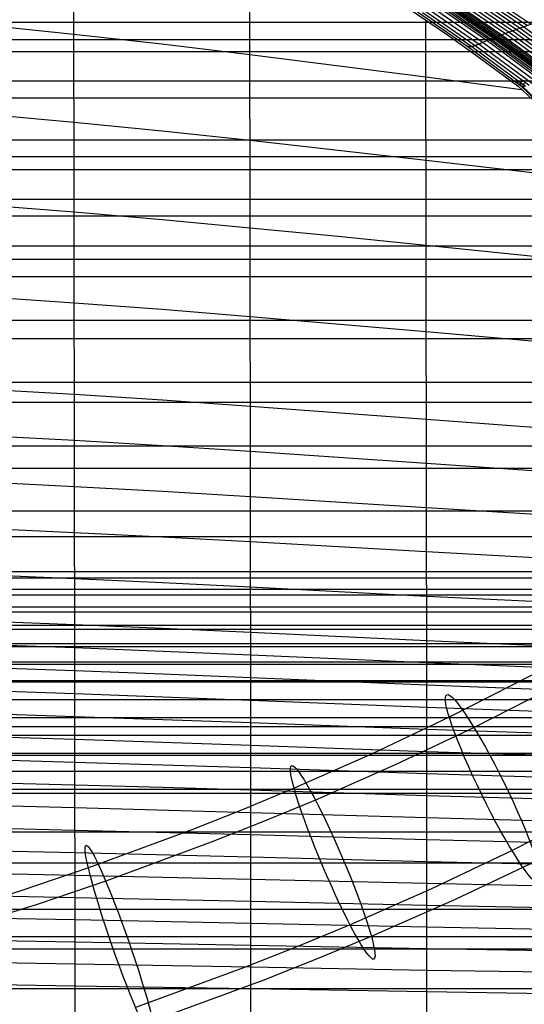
# Model space of a CAD drawing. Extents: x -260 to 296, y -277 to 294.
# Tile 184 of 241: x 108 to 146, y 94 to 169. Entities that reach past the tile are written whole.
import ezdxf

# ---------------------------------------------------------------- set-up
doc = ezdxf.new("R2010")
doc.units = 0
doc.layers.add('PREDEFINITO', color=7, linetype='CONTINUOUS')

msp = doc.modelspace()

# ---------------------------------------------------------------- linework, layer by layer
at = {"layer": 'PREDEFINITO'}
for p, q in [((111.746, 167.611, 458.462), (111.74, 170.921, 457.83)), ((142.667, 170.985, 448.442), (146.559, 168.349, 447.815)), ((140.506, 170.163, 449.741), (144.331, 167.542, 449.117)), ((140.777, 170.266, 449.58), (144.61, 167.643, 448.956)), ((141.049, 170.372, 449.426), (144.891, 167.746, 448.801)), ((141.322, 170.479, 449.274), (145.172, 167.851, 448.649)), ((141.595, 170.585, 449.12), (145.454, 167.956, 448.495)), ((141.866, 170.69, 448.961), (145.733, 168.058, 448.336)), ((142.135, 170.791, 448.793), (146.01, 168.157, 448.167)), ((142.401, 170.888, 448.619), (146.285, 168.253, 447.992)), ((136.631, 169.959, 451.3), (140.26, 167.5, 450.727)), ((138.823, 169.44, 450.44), (142.594, 166.839, 449.812)), ((139.115, 169.581, 450.373), (142.895, 166.975, 449.748)), ((139.411, 169.729, 450.321), (143.202, 167.119, 449.698)), ((139.557, 169.799, 450.287), (143.353, 167.188, 449.666)), ((139.701, 169.865, 450.242), (143.501, 167.252, 449.622)), ((139.84, 169.924, 450.18), (143.645, 167.309, 449.56)), ((139.908, 169.95, 450.141), (143.715, 167.335, 449.521)), ((139.974, 169.974, 450.096), (143.783, 167.357, 449.476)), ((140.04, 169.996, 450.049), (143.851, 167.379, 449.428)), ((140.106, 170.018, 450.002), (143.919, 167.401, 449.381)), ((140.238, 170.065, 449.912), (144.055, 167.447, 449.289)), ((140.372, 170.113, 449.825), (144.193, 167.494, 449.202)), ((125.146, 166.062, 455.47), (125.141, 169.281, 454.82)), ((137.91, 169.307, 451.678), (141.66, 166.711, 451.079)), ((138.294, 169.252, 450.783), (142.05, 166.656, 450.159)), ((138.55, 164.354, 451.936), (138.543, 168.682, 451)), ((138.546, 169.325, 450.563), (142.308, 166.726, 449.935)), ((-117.176, 168.521, 431.831), (153.112, 168.521, 431.831)), ((105.048, 168.302, 459.739), (111.746, 167.611, 458.462)), ((145.454, 167.956, 448.495), (144.61, 167.643, 448.956)), ((145.733, 168.058, 448.336), (145.454, 167.956, 448.495)), ((145.454, 167.956, 448.495), (149.651, 164.898, 447.785)), ((146.01, 168.157, 448.167), (145.733, 168.058, 448.336)), ((145.733, 168.058, 448.336), (149.94, 164.998, 447.625)), ((147.105, 168.537, 447.453), (146.01, 168.157, 448.167)), ((146.01, 168.157, 448.167), (150.226, 165.095, 447.456)), ((-125.509, 167.189, 421.451), (161.446, 167.189, 421.451)), ((111.752, 164.268, 459.036), (111.746, 167.611, 458.462)), ((111.746, 167.611, 458.462), (118.446, 166.862, 457.037)), ((140.26, 167.5, 450.727), (142.046, 166.236, 450.44)), ((143.353, 167.188, 449.666), (143.278, 167.154, 449.684)), ((143.39, 167.204, 449.657), (143.353, 167.188, 449.666)), ((143.353, 167.188, 449.666), (147.482, 164.151, 448.961)), ((143.428, 167.221, 449.646), (143.39, 167.204, 449.657)), ((143.465, 167.237, 449.634), (143.428, 167.221, 449.646)), ((143.501, 167.252, 449.622), (143.465, 167.237, 449.634)), ((143.538, 167.267, 449.608), (143.501, 167.252, 449.622)), ((143.501, 167.252, 449.622), (147.635, 164.213, 448.918)), ((143.574, 167.282, 449.594), (143.538, 167.267, 449.608)), ((143.61, 167.296, 449.578), (143.574, 167.282, 449.594)), ((143.628, 167.303, 449.569), (143.61, 167.296, 449.578)), ((143.645, 167.309, 449.56), (143.628, 167.303, 449.569)), ((143.663, 167.316, 449.551), (143.645, 167.309, 449.56)), ((143.645, 167.309, 449.56), (147.784, 164.268, 448.856)), ((143.68, 167.322, 449.542), (143.663, 167.316, 449.551)), ((143.698, 167.328, 449.532), (143.68, 167.322, 449.542)), ((143.715, 167.335, 449.521), (143.698, 167.328, 449.532)), ((143.732, 167.34, 449.51), (143.715, 167.335, 449.521)), ((143.715, 167.335, 449.521), (147.856, 164.293, 448.817)), ((143.749, 167.346, 449.499), (143.732, 167.34, 449.51)), ((143.919, 167.401, 449.381), (143.749, 167.346, 449.499)), ((143.783, 167.357, 449.476), (147.926, 164.315, 448.771)), ((143.851, 167.379, 449.428), (147.996, 164.336, 448.722)), ((144.055, 167.447, 449.289), (143.919, 167.401, 449.381)), ((143.919, 167.401, 449.381), (148.066, 164.358, 448.675)), ((144.193, 167.494, 449.202), (144.055, 167.447, 449.289)), ((144.055, 167.447, 449.289), (148.206, 164.402, 448.582)), ((144.331, 167.542, 449.117), (144.193, 167.494, 449.202)), ((144.193, 167.494, 449.202), (148.348, 164.448, 448.494)), ((144.61, 167.643, 448.956), (144.331, 167.542, 449.117)), ((144.331, 167.542, 449.117), (148.491, 164.495, 448.409)), ((144.61, 167.643, 448.956), (148.779, 164.593, 448.247)), ((144.891, 167.746, 448.801), (149.069, 164.694, 448.092)), ((145.172, 167.851, 448.649), (149.36, 164.796, 447.939)), ((118.446, 166.862, 457.037), (125.146, 166.062, 455.47)), ((141.66, 166.711, 451.079), (145.739, 163.69, 450.399)), ((141.678, 166.698, 450.999), (141.66, 166.711, 451.079)), ((141.697, 166.686, 450.921), (141.678, 166.698, 450.999)), ((141.717, 166.676, 450.847), (141.697, 166.686, 450.921)), ((141.738, 166.667, 450.777), (141.717, 166.676, 450.847)), ((141.76, 166.659, 450.709), (141.738, 166.667, 450.777)), ((141.783, 166.653, 450.645), (141.76, 166.659, 450.709)), ((141.806, 166.648, 450.584), (141.783, 166.653, 450.645)), ((141.83, 166.644, 450.526), (141.806, 166.648, 450.584)), ((141.843, 166.643, 450.498), (141.83, 166.644, 450.526)), ((141.855, 166.642, 450.471), (141.843, 166.643, 450.498)), ((141.868, 166.641, 450.444), (141.855, 166.642, 450.471)), ((141.881, 166.641, 450.418), (141.868, 166.641, 450.444)), ((141.894, 166.641, 450.393), (141.881, 166.641, 450.418)), ((141.907, 166.641, 450.369), (141.894, 166.641, 450.393)), ((141.921, 166.641, 450.345), (141.907, 166.641, 450.369)), ((141.935, 166.642, 450.322), (141.921, 166.641, 450.345)), ((141.948, 166.642, 450.299), (141.935, 166.642, 450.322)), ((141.962, 166.644, 450.277), (141.948, 166.642, 450.299)), ((141.977, 166.645, 450.256), (141.962, 166.644, 450.277)), ((141.991, 166.647, 450.235), (141.977, 166.645, 450.256)), ((142.006, 166.649, 450.215), (141.991, 166.647, 450.235)), ((142.02, 166.651, 450.196), (142.006, 166.649, 450.215)), ((142.035, 166.653, 450.177), (142.02, 166.651, 450.196)), ((142.05, 166.656, 450.159), (142.035, 166.653, 450.177)), ((142.065, 166.659, 450.141), (142.05, 166.656, 450.159)), ((142.05, 166.656, 450.159), (146.135, 163.637, 449.45)), ((142.08, 166.662, 450.124), (142.065, 166.659, 450.141)), ((142.096, 166.665, 450.107), (142.08, 166.662, 450.124)), ((142.111, 166.669, 450.091), (142.096, 166.665, 450.107)), ((142.127, 166.672, 450.075), (142.111, 166.669, 450.091)), ((142.143, 166.676, 450.06), (142.127, 166.672, 450.075)), ((142.159, 166.68, 450.046), (142.143, 166.676, 450.06)), ((142.175, 166.685, 450.032), (142.159, 166.68, 450.046)), ((142.191, 166.689, 450.018), (142.175, 166.685, 450.032)), ((142.208, 166.694, 450.005), (142.191, 166.689, 450.018)), ((142.224, 166.699, 449.992), (142.208, 166.694, 450.005)), ((142.241, 166.704, 449.98), (142.224, 166.699, 449.992)), ((142.257, 166.709, 449.968), (142.241, 166.704, 449.98)), ((142.274, 166.715, 449.957), (142.257, 166.709, 449.968)), ((142.291, 166.721, 449.946), (142.274, 166.715, 449.957)), ((142.308, 166.726, 449.935), (142.291, 166.721, 449.946)), ((142.326, 166.732, 449.925), (142.308, 166.726, 449.935)), ((142.308, 166.726, 449.935), (146.401, 163.705, 449.222)), ((142.343, 166.738, 449.915), (142.326, 166.732, 449.925)), ((142.36, 166.745, 449.906), (142.343, 166.738, 449.915)), ((142.378, 166.751, 449.897), (142.36, 166.745, 449.906)), ((142.395, 166.758, 449.888), (142.378, 166.751, 449.897)), ((142.413, 166.764, 449.88), (142.395, 166.758, 449.888)), ((142.448, 166.778, 449.864), (142.413, 166.764, 449.88)), ((142.484, 166.793, 449.849), (142.448, 166.778, 449.864)), ((142.521, 166.808, 449.836), (142.484, 166.793, 449.849)), ((142.557, 166.823, 449.824), (142.521, 166.808, 449.836)), ((142.594, 166.839, 449.812), (142.557, 166.823, 449.824)), ((142.631, 166.855, 449.802), (142.594, 166.839, 449.812)), ((142.594, 166.839, 449.812), (146.696, 163.813, 449.1)), ((142.668, 166.871, 449.792), (142.631, 166.855, 449.802)), ((142.743, 166.905, 449.775), (142.668, 166.871, 449.792)), ((142.819, 166.94, 449.761), (142.743, 166.905, 449.775)), ((143.202, 167.119, 449.698), (142.819, 166.94, 449.761)), ((142.895, 166.975, 449.748), (147.008, 163.945, 449.038)), ((143.278, 167.154, 449.684), (143.202, 167.119, 449.698)), ((143.202, 167.119, 449.698), (147.325, 164.084, 448.992)), ((-121.477, 166.28, 430.83), (157.414, 166.28, 430.83)), ((125.152, 162.809, 456.062), (125.146, 166.062, 455.47)), ((125.146, 166.062, 455.47), (138.55, 164.354, 451.936)), ((142.046, 166.236, 450.44), (145.563, 163.631, 449.867)), ((111.758, 160.895, 459.553), (111.752, 164.268, 459.036)), ((138.555, 161.197, 452.543), (138.55, 164.354, 451.936)), ((138.55, 164.354, 451.936), (145.821, 163.397, 449.832)), ((-125.509, 164.045, 429.85), (161.446, 164.045, 429.85)), ((145.336, 163.999, 450.387), (145.318, 164.012, 450.47)), ((145.355, 163.988, 450.307), (145.336, 163.999, 450.387)), ((145.375, 163.978, 450.231), (145.355, 163.988, 450.307)), ((145.396, 163.969, 450.159), (145.375, 163.978, 450.231)), ((145.418, 163.962, 450.089), (145.396, 163.969, 450.159)), ((145.441, 163.956, 450.023), (145.418, 163.962, 450.089)), ((145.465, 163.951, 449.96), (145.441, 163.956, 450.023)), ((145.489, 163.947, 449.901), (145.465, 163.951, 449.96)), ((145.502, 163.946, 449.872), (145.489, 163.947, 449.901)), ((145.515, 163.945, 449.844), (145.502, 163.946, 449.872)), ((145.528, 163.944, 449.817), (145.515, 163.945, 449.844)), ((145.541, 163.944, 449.79), (145.528, 163.944, 449.817)), ((145.547, 163.838, 450.351), (145.529, 163.851, 450.434)), ((145.554, 163.944, 449.765), (145.541, 163.944, 449.79)), ((145.566, 163.827, 450.271), (145.547, 163.838, 450.351)), ((145.568, 163.944, 449.739), (145.554, 163.944, 449.765)), ((145.563, 163.631, 449.867), (150.971, 158.596, 449.098)), ((145.586, 163.817, 450.195), (145.566, 163.827, 450.271)), ((145.581, 163.944, 449.715), (145.568, 163.944, 449.739)), ((145.595, 163.945, 449.691), (145.581, 163.944, 449.715)), ((145.607, 163.808, 450.122), (145.586, 163.817, 450.195)), ((145.609, 163.945, 449.668), (145.595, 163.945, 449.691)), ((145.629, 163.801, 450.053), (145.607, 163.808, 450.122)), ((145.624, 163.947, 449.646), (145.609, 163.945, 449.668)), ((145.638, 163.948, 449.624), (145.624, 163.947, 449.646)), ((145.652, 163.795, 449.987), (145.629, 163.801, 450.053)), ((145.653, 163.949, 449.603), (145.638, 163.948, 449.624)), ((145.676, 163.79, 449.924), (145.652, 163.795, 449.987)), ((145.668, 163.951, 449.582), (145.653, 163.949, 449.603)), ((145.683, 163.953, 449.563), (145.668, 163.951, 449.582)), ((145.7, 163.787, 449.864), (145.676, 163.79, 449.924)), ((145.698, 163.956, 449.543), (145.683, 163.953, 449.563)), ((145.713, 163.958, 449.525), (145.698, 163.956, 449.543)), ((145.713, 163.785, 449.835), (145.7, 163.787, 449.864)), ((145.729, 163.961, 449.506), (145.713, 163.958, 449.525)), ((145.726, 163.784, 449.807), (145.713, 163.785, 449.835)), ((145.739, 163.783, 449.78), (145.726, 163.784, 449.807)), ((145.744, 163.964, 449.489), (145.729, 163.961, 449.506)), ((145.752, 163.783, 449.753), (145.739, 163.783, 449.78)), ((145.739, 163.69, 450.399), (151.579, 158.075, 449.176)), ((145.757, 163.677, 450.315), (145.739, 163.69, 450.399)), ((145.76, 163.967, 449.472), (145.744, 163.964, 449.489)), ((145.765, 163.783, 449.727), (145.752, 163.783, 449.753)), ((145.776, 163.666, 450.235), (145.757, 163.677, 450.315)), ((145.776, 163.971, 449.455), (145.76, 163.967, 449.472)), ((145.779, 163.783, 449.702), (145.765, 163.783, 449.727)), ((145.792, 163.974, 449.44), (145.776, 163.971, 449.455)), ((145.796, 163.656, 450.159), (145.776, 163.666, 450.235)), ((145.792, 163.783, 449.678), (145.779, 163.783, 449.702)), ((145.808, 163.978, 449.424), (145.792, 163.974, 449.44)), ((145.806, 163.784, 449.654), (145.792, 163.783, 449.678)), ((145.817, 163.647, 450.086), (145.796, 163.656, 450.159)), ((145.821, 163.785, 449.631), (145.806, 163.784, 449.654)), ((145.825, 163.982, 449.409), (145.808, 163.978, 449.424)), ((145.839, 163.64, 450.016), (145.817, 163.647, 450.086)), ((145.835, 163.786, 449.609), (145.821, 163.785, 449.631)), ((145.841, 163.986, 449.395), (145.825, 163.982, 449.409)), ((145.849, 163.787, 449.587), (145.835, 163.786, 449.609)), ((145.862, 163.634, 449.95), (145.839, 163.64, 450.016)), ((145.858, 163.991, 449.381), (145.841, 163.986, 449.395)), ((145.864, 163.789, 449.566), (145.849, 163.787, 449.587)), ((145.875, 163.995, 449.368), (145.858, 163.991, 449.381)), ((145.886, 163.629, 449.887), (145.862, 163.634, 449.95)), ((145.879, 163.79, 449.545), (145.864, 163.789, 449.566)), ((145.892, 164, 449.355), (145.875, 163.995, 449.368)), ((145.894, 163.793, 449.525), (145.879, 163.79, 449.545)), ((145.91, 163.626, 449.827), (145.886, 163.629, 449.887)), ((145.909, 164.005, 449.343), (145.892, 164, 449.355)), ((145.909, 163.795, 449.506), (145.894, 163.793, 449.525)), ((145.926, 164.01, 449.331), (145.909, 164.005, 449.343)), ((145.924, 163.797, 449.487), (145.909, 163.795, 449.506)), ((145.923, 163.624, 449.798), (145.91, 163.626, 449.827)), ((145.91, 163.626, 449.827), (151.748, 158.018, 448.578)), ((145.936, 163.623, 449.77), (145.923, 163.624, 449.798)), ((145.94, 163.8, 449.469), (145.924, 163.797, 449.487)), ((145.943, 164.016, 449.319), (145.926, 164.01, 449.331)), ((145.949, 163.623, 449.743), (145.936, 163.623, 449.77)), ((145.956, 163.803, 449.451), (145.94, 163.8, 449.469)), ((145.961, 164.021, 449.308), (145.943, 164.016, 449.319)), ((145.962, 163.622, 449.716), (145.949, 163.623, 449.743)), ((145.971, 163.806, 449.434), (145.956, 163.803, 449.451)), ((145.978, 164.027, 449.297), (145.961, 164.021, 449.308)), ((145.975, 163.622, 449.69), (145.962, 163.622, 449.716)), ((145.987, 163.81, 449.418), (145.971, 163.806, 449.434)), ((145.989, 163.622, 449.665), (145.975, 163.622, 449.69)), ((145.996, 164.032, 449.287), (145.978, 164.027, 449.297)), ((146.003, 163.813, 449.402), (145.987, 163.81, 449.418)), ((146.003, 163.622, 449.641), (145.989, 163.622, 449.665)), ((146.014, 164.038, 449.277), (145.996, 164.032, 449.287)), ((146.02, 163.817, 449.387), (146.003, 163.813, 449.402)), ((146.017, 163.623, 449.617), (146.003, 163.622, 449.641)), ((146.031, 164.044, 449.268), (146.014, 164.038, 449.277)), ((146.031, 163.624, 449.594), (146.017, 163.623, 449.617)), ((146.036, 163.821, 449.372), (146.02, 163.817, 449.387)), ((146.049, 164.051, 449.259), (146.031, 164.044, 449.268)), ((146.045, 163.625, 449.571), (146.031, 163.624, 449.594)), ((146.053, 163.825, 449.358), (146.036, 163.821, 449.372)), ((-131.866, 162.75, 419.529), (167.799, 162.75, 419.529)), ((125.157, 159.523, 456.598), (125.152, 162.809, 456.062)), ((105.06, 161.503, 460.807), (111.758, 160.895, 459.553)), ((138.56, 158.006, 453.095), (138.555, 161.197, 452.543)), ((111.769, 154.068, 460.424), (111.758, 160.895, 459.553)), ((111.758, 160.895, 459.553), (118.457, 160.232, 458.148)), ((118.457, 160.232, 458.148), (125.157, 159.523, 456.598)), ((-131.866, 159.545, 427.938), (167.799, 159.545, 427.938)), ((125.167, 152.865, 457.507), (125.157, 159.523, 456.598)), ((125.157, 159.523, 456.598), (131.858, 158.777, 454.909)), ((-137.819, 158.292, 417.695), (173.745, 158.292, 417.695)), ((131.858, 158.777, 454.909), (138.56, 158.006, 453.095)), ((138.57, 151.532, 454.041), (138.56, 158.006, 453.095)), ((138.56, 158.006, 453.095), (153.353, 156.277, 448.737)), ((-134.88, 157.292, 427.015), (170.809, 157.292, 427.015)), ((-137.819, 155.033, 426.112), (173.745, 155.033, 426.112)), ((105.071, 154.601, 461.657), (111.769, 154.068, 460.424)), ((-143.509, 153.767, 415.94), (179.427, 153.767, 415.94)), ((111.779, 147.156, 461.091), (111.769, 154.068, 460.424)), ((111.769, 154.068, 460.424), (118.468, 153.487, 459.039)), ((118.468, 153.487, 459.039), (125.167, 152.865, 457.507)), ((125.177, 146.111, 458.213), (125.167, 152.865, 457.507)), ((125.167, 152.865, 457.507), (131.868, 152.21, 455.836)), ((131.868, 152.21, 455.836), (138.57, 151.532, 454.041)), ((-146.255, 151.475, 415.092), (182.169, 151.475, 415.092)), ((138.579, 144.954, 454.788), (138.57, 151.532, 454.041)), ((138.57, 151.532, 454.041), (160.113, 149.334, 447.639)), ((-143.509, 150.462, 424.362), (179.427, 150.462, 424.362)), ((-148.937, 149.16, 414.264), (184.846, 149.16, 414.264)), ((105.082, 147.618, 462.305), (111.779, 147.156, 461.091)), ((111.789, 140.183, 461.573), (111.779, 147.156, 461.091)), ((111.779, 147.156, 461.091), (118.478, 146.652, 459.725)), ((118.478, 146.652, 459.725), (125.177, 146.111, 458.213)), ((-148.937, 145.826, 422.689), (184.846, 145.826, 422.689)), ((125.186, 139.285, 458.733), (125.177, 146.111, 458.213)), ((125.177, 146.111, 458.213), (138.579, 144.954, 454.788)), ((138.587, 138.294, 455.355), (138.579, 144.954, 454.788)), ((138.579, 144.954, 454.788), (151.983, 143.762, 450.944)), ((-154.12, 144.44, 412.659), (190.019, 144.44, 412.659)), ((-154.12, 141.1, 421.087), (190.019, 141.1, 421.087)), ((105.092, 140.58, 462.771), (111.789, 140.183, 461.573)), ((111.798, 133.174, 461.893), (111.789, 140.183, 461.573)), ((111.789, 140.183, 461.573), (118.487, 139.75, 460.226)), ((-159.069, 139.578, 411.114), (194.957, 139.578, 411.114)), ((118.487, 139.75, 460.226), (125.186, 139.285, 458.733)), ((125.199, 128.967, 459.216), (125.186, 139.285, 458.733)), ((125.186, 139.285, 458.733), (138.587, 138.294, 455.355)), ((138.595, 131.576, 455.763), (138.587, 138.294, 455.355)), ((138.587, 138.294, 455.355), (151.991, 137.277, 451.567)), ((105.096, 137.048, 462.942), (111.794, 136.682, 461.752)), ((111.794, 136.682, 461.752), (118.492, 136.282, 460.413)), ((-159.069, 136.261, 419.548), (194.957, 136.261, 419.548)), ((118.492, 136.282, 460.413), (125.191, 135.854, 458.931)), ((125.191, 135.854, 458.931), (138.591, 134.941, 455.577)), ((138.591, 134.941, 455.577), (165.4, 133.105, 447.81)), ((-163.775, 134.567, 409.622), (199.65, 134.567, 409.622)), ((105.101, 133.512, 463.077), (111.798, 133.174, 461.893)), ((111.812, 120.898, 462.13), (111.798, 133.174, 461.893)), ((111.798, 133.174, 461.893), (118.496, 132.806, 460.563)), ((118.496, 132.806, 460.563), (125.195, 132.413, 459.091)), ((125.195, 132.413, 459.091), (138.595, 131.576, 455.763)), ((-163.775, 131.307, 418.068), (199.65, 131.307, 418.068)), ((138.607, 119.753, 456.159), (138.595, 131.576, 455.763)), ((138.595, 131.576, 455.763), (165.403, 129.899, 448.065)), ((105.105, 129.974, 463.177), (111.802, 129.664, 462)), ((-168.263, 129.363, 408.162), (204.125, 129.363, 408.162)), ((111.802, 129.664, 462), (118.5, 129.327, 460.678)), ((118.5, 129.327, 460.678), (125.199, 128.967, 459.216)), ((125.21, 118.628, 459.404), (125.199, 128.967, 459.216)), ((125.199, 128.967, 459.216), (138.599, 128.203, 455.914)), ((138.599, 128.203, 455.914), (179.405, 125.969, 444.112)), ((-170.41, 126.704, 407.444), (206.265, 126.704, 407.444)), ((-168.263, 126.202, 416.63), (204.125, 126.202, 416.63)), ((105.109, 126.438, 463.246), (111.806, 126.155, 462.074)), ((111.806, 126.155, 462.074), (118.504, 125.847, 460.76)), ((-171.464, 125.354, 407.086), (207.316, 125.354, 407.086)), ((118.504, 125.847, 460.76), (125.203, 125.519, 459.308)), ((125.203, 125.519, 459.308), (138.602, 124.825, 456.034)), ((-169.343, 124.911, 416.278), (205.202, 124.911, 416.278)), ((138.602, 124.825, 456.034), (181.733, 122.706, 443.678)), ((-172.505, 123.99, 406.727), (208.353, 123.99, 406.727)), ((-170.41, 123.609, 415.928), (206.265, 123.609, 415.928)), ((-173.533, 122.612, 406.369), (209.377, 122.612, 406.369)), ((-171.464, 122.297, 415.579), (207.316, 122.297, 415.579)), ((105.113, 122.907, 463.285), (111.81, 122.649, 462.118)), ((111.81, 122.649, 462.118), (118.508, 122.369, 460.811)), ((118.508, 122.369, 460.811), (125.206, 122.072, 459.37)), ((125.206, 122.072, 459.37), (138.606, 121.444, 456.124)), ((138.606, 121.444, 456.124), (183.973, 119.455, 443.262)), ((-174.548, 121.221, 406.01), (210.389, 121.221, 406.01)), ((-172.505, 120.975, 415.232), (208.353, 120.975, 415.232)), ((105.115, 121.144, 463.294), (111.812, 120.898, 462.13)), ((111.834, 88.506, 461.51), (111.812, 120.898, 462.13)), ((111.812, 120.898, 462.13), (118.509, 120.632, 460.826)), ((118.509, 120.632, 460.826), (125.208, 120.349, 459.39)), ((125.208, 120.349, 459.39), (138.607, 119.753, 456.159)), ((-175.551, 119.815, 405.652), (211.388, 119.815, 405.652)), ((-173.533, 119.642, 414.886), (209.377, 119.642, 414.886)), ((105.116, 119.383, 463.297), (111.813, 119.149, 462.134)), ((138.627, 83.248, 455.978), (138.607, 119.753, 456.159)), ((138.607, 119.753, 456.159), (185.063, 117.834, 443.062)), ((111.813, 119.149, 462.134), (118.511, 118.896, 460.834)), ((118.511, 118.896, 460.834), (125.21, 118.628, 459.404)), ((125.232, 68.755, 458.71), (125.21, 118.628, 459.404)), ((125.21, 118.628, 459.404), (138.609, 118.063, 456.187)), ((146.667, 118.821, 401.969), (140.331, 115.591, 401.069)), ((-176.543, 118.401, 405.301), (212.376, 118.401, 405.301)), ((-174.548, 118.298, 414.54), (210.389, 118.298, 414.54)), ((138.609, 118.063, 456.187), (186.132, 116.215, 442.866)), ((148.698, 118.123, 390.861), (142.211, 114.816, 389.94)), ((-175.551, 116.943, 414.196), (211.388, 116.943, 414.196)), ((105.118, 117.626, 463.293), (111.815, 117.403, 462.132)), ((111.815, 117.403, 462.132), (118.513, 117.163, 460.836)), ((118.513, 117.163, 460.836), (125.211, 116.909, 459.41)), ((125.211, 116.909, 459.41), (138.61, 116.374, 456.208)), ((138.61, 116.374, 456.208), (187.181, 114.598, 442.676)), ((-178.47, 115.576, 404.631), (214.297, 115.576, 404.631)), ((-176.543, 115.58, 413.856), (212.376, 115.58, 413.856)), ((105.12, 115.872, 463.284), (111.817, 115.66, 462.125)), ((111.817, 115.66, 462.125), (118.514, 115.433, 460.832)), ((140.331, 115.591, 401.069), (134.465, 112.812, 400.316)), ((-177.029, 114.903, 413.691), (212.86, 114.903, 413.691)), ((118.514, 115.433, 460.832), (125.213, 115.192, 459.411)), ((125.213, 115.192, 459.411), (138.612, 114.687, 456.223)), ((142.211, 114.816, 389.94), (136.213, 111.974, 389.169)), ((-177.512, 114.224, 413.528), (213.342, 114.224, 413.528)), ((105.121, 114.121, 463.269), (111.818, 113.921, 462.111)), ((138.612, 114.687, 456.223), (188.211, 112.985, 442.49)), ((111.818, 113.921, 462.111), (118.516, 113.705, 460.822)), ((118.516, 113.705, 460.822), (125.214, 113.478, 459.406)), ((125.214, 113.478, 459.406), (138.613, 113.001, 456.233)), ((-180.353, 112.714, 403.992), (216.174, 112.714, 403.992)), ((-178.47, 112.861, 413.208), (214.297, 112.861, 413.208)), ((134.465, 112.812, 400.316), (128.513, 110.185, 399.62)), ((138.613, 113.001, 456.233), (189.223, 111.373, 442.31)), ((105.123, 112.375, 463.248), (111.82, 112.185, 462.092)), ((111.82, 112.185, 462.092), (118.517, 111.982, 460.806)), ((118.517, 111.982, 460.806), (125.215, 111.767, 459.396)), ((125.215, 111.767, 459.396), (138.614, 111.318, 456.238)), ((136.213, 111.974, 389.169), (130.136, 109.292, 388.459)), ((-179.417, 111.491, 412.896), (215.241, 111.491, 412.896)), ((138.614, 111.318, 456.238), (190.217, 109.765, 442.134)), ((105.124, 110.633, 463.223), (111.821, 110.454, 462.069)), ((111.821, 110.454, 462.069), (118.519, 110.262, 460.786)), ((118.519, 110.262, 460.786), (125.217, 110.06, 459.38)), ((-182.193, 109.814, 403.384), (218.008, 109.814, 403.384)), ((-180.353, 110.113, 412.592), (216.174, 110.113, 412.592)), ((128.513, 110.185, 399.62), (124.641, 108.576, 399.202)), ((125.217, 110.06, 459.38), (138.615, 109.637, 456.237)), ((138.615, 109.637, 456.237), (191.195, 108.159, 441.963)), ((105.126, 108.897, 463.194), (111.822, 108.728, 462.04)), ((111.822, 108.728, 462.04), (125.218, 108.357, 459.36)), ((130.136, 109.292, 388.459), (126.186, 107.65, 388.033)), ((151.727, 108.822, 403.523), (145.105, 105.447, 402.583)), ((124.641, 108.576, 399.202), (120.738, 107.03, 398.806)), ((125.218, 108.357, 459.36), (138.617, 107.96, 456.232)), ((138.617, 107.96, 456.232), (192.158, 106.556, 441.796)), ((126.186, 107.65, 388.033), (122.207, 106.074, 387.629)), ((-183.989, 106.876, 402.805), (219.799, 106.876, 402.805)), ((105.127, 107.167, 463.16), (111.824, 107.007, 462.008)), ((111.824, 107.007, 462.008), (125.219, 106.659, 459.335)), ((120.738, 107.03, 398.806), (112.848, 104.127, 398.077)), ((125.219, 106.659, 459.335), (138.618, 106.287, 456.223)), ((122.207, 106.074, 387.629), (114.171, 103.117, 386.886)), ((138.618, 106.287, 456.223), (193.106, 104.956, 441.635)), ((105.128, 105.442, 463.123), (111.825, 105.292, 461.971)), ((111.825, 105.292, 461.971), (125.221, 104.966, 459.307)), ((125.221, 104.966, 459.307), (138.619, 104.618, 456.209)), ((145.105, 105.447, 402.583), (138.979, 102.544, 401.796)), ((-183.989, 104.524, 411.453), (219.799, 104.524, 411.453)), ((138.619, 104.618, 456.209), (194.038, 103.358, 441.482)), ((146.985, 104.671, 391.454), (140.728, 101.706, 390.649)), ((105.13, 103.725, 463.082), (111.826, 103.584, 461.932)), ((112.848, 104.127, 398.077), (107.706, 102.388, 397.649)), ((111.826, 103.584, 461.932), (125.222, 103.278, 459.275)), ((114.171, 103.117, 386.886), (108.939, 101.348, 386.451)), ((125.222, 103.278, 459.275), (138.62, 102.954, 456.193)), ((138.62, 102.954, 456.193), (194.955, 101.761, 441.339)), ((107.706, 102.388, 397.649), (102.524, 100.754, 397.253)), ((105.131, 102.014, 463.039), (111.827, 101.883, 461.889)), ((138.979, 102.544, 401.796), (132.77, 99.803, 401.07)), ((108.939, 101.348, 386.451), (103.67, 99.686, 386.048)), ((111.827, 101.883, 461.889), (125.223, 101.597, 459.24)), ((125.223, 101.597, 459.24), (138.621, 101.296, 456.173)), ((140.728, 101.706, 390.649), (134.393, 98.91, 389.909)), ((138.621, 101.296, 456.173), (195.858, 100.164, 441.208)), ((-187.398, 100.979, 401.749), (223.198, 100.979, 401.749)), ((105.132, 100.312, 462.993), (111.828, 100.189, 461.844)), ((111.828, 100.189, 461.844), (125.224, 99.923, 459.202)), ((125.224, 99.923, 459.202), (138.621, 99.643, 456.15)), ((132.77, 99.803, 401.07), (128.732, 98.125, 400.634)), ((138.621, 99.643, 456.15), (196.747, 98.567, 441.088)), ((-187.398, 98.904, 410.451), (223.198, 98.904, 410.451)), ((98.437, 98.724, 463.975), (111.829, 98.503, 461.796)), ((111.829, 98.503, 461.796), (125.225, 98.256, 459.162)), ((125.225, 98.256, 459.162), (138.622, 97.996, 456.125)), ((134.393, 98.91, 389.909), (130.277, 97.199, 389.465)), ((-189.039, 97.977, 401.262), (224.835, 97.977, 401.262)), ((128.732, 98.125, 400.634), (124.665, 96.514, 400.221)), ((138.622, 97.996, 456.125), (197.621, 96.971, 440.978)), ((98.438, 97.032, 463.927), (111.83, 96.826, 461.746)), ((111.83, 96.826, 461.746), (125.225, 96.597, 459.119)), ((130.277, 97.199, 389.465), (126.134, 95.558, 389.044)), ((124.665, 96.514, 400.221), (116.446, 93.49, 399.462)), ((125.225, 96.597, 459.119), (138.623, 96.352, 456.101)), ((138.623, 96.352, 456.101), (198.481, 95.375, 440.878)), ((98.439, 95.349, 463.878), (111.831, 95.157, 461.695)), ((126.134, 95.558, 389.044), (117.769, 92.481, 388.271)), ((-190.637, 94.94, 400.802), (226.429, 94.94, 400.802)), ((111.831, 95.157, 461.695), (125.226, 94.94, 459.078)), ((125.226, 94.94, 459.078), (138.624, 94.709, 456.079)), ((138.624, 94.709, 456.079), (199.327, 93.78, 440.789))]:
    msp.add_line(p, q, dxfattribs=at)
at = {"layer": 'PREDEFINITO', "extrusion": (0.891243, 0.437339, 0.120084)}
msp.add_circle((35.584, 372.081, 223.784), 8, dxfattribs=at)
at = {"layer": 'PREDEFINITO', "extrusion": (0.915355, 0.389535, 0.101923)}
msp.add_circle((44.725, 376.208, 201.287), 8, dxfattribs=at)
at = {"layer": 'PREDEFINITO', "extrusion": (0.940827, 0.328927, 0.081556)}
msp.add_circle((54.741, 380.341, 172.886), 8, dxfattribs=at)

doc.saveas('drawing.dxf')
